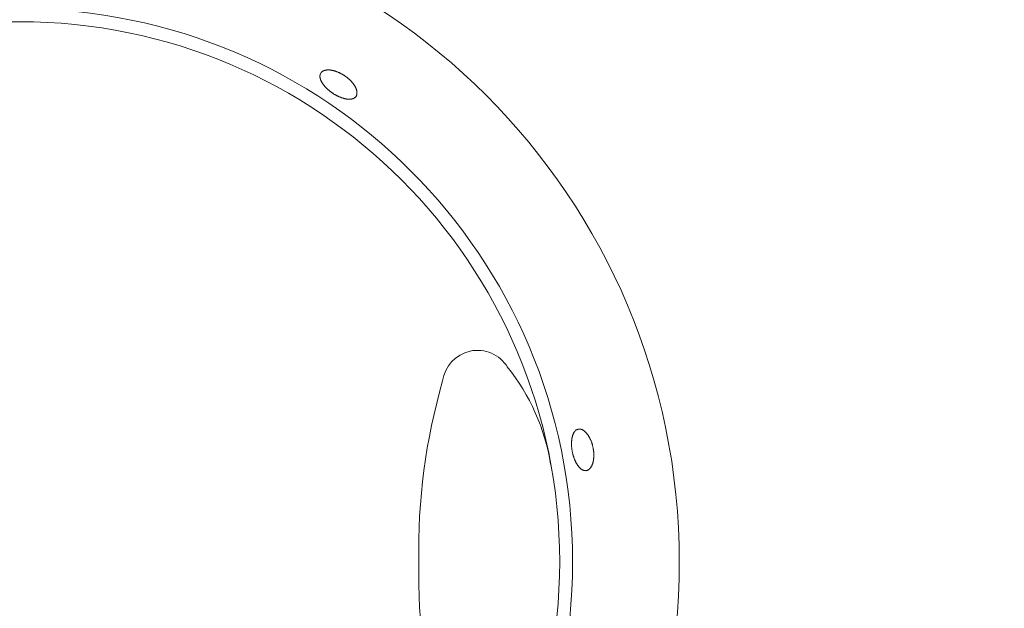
# Model space of a CAD drawing. Header units: inches. Extents: x 382808 to 408593, y -18409 to -9482.
# Tile 22 of 256: x 399253.06 to 399257.26, y -17247.74 to -17245.24. Entities that reach past the tile are written whole.
import ezdxf

# ---------------------------------------------------------------- set-up
doc = ezdxf.new("R2010")
doc.units = ezdxf.units.IN
doc.header["$LTSCALE"] = 2
doc.header["$MEASUREMENT"] = 0
doc.layers.add('!!!LOZAMET_Nr_pióra__9', color=220, linetype='CONTINUOUS', lineweight=0)

msp = doc.modelspace()

# ---------------------------------------------------------------- linework, layer by layer
at = {"layer": '!!!LOZAMET_Nr_pióra__9', "color": 7, "linetype": 'Continuous', "lineweight": 0}
for p, q in [((399254.3565, -17245.4549), (399254.3576, -17245.4544)), ((399254.3576, -17245.4544), (399254.3587, -17245.454)), ((399254.3587, -17245.454), (399254.3599, -17245.4535)), ((399254.3599, -17245.4535), (399254.3611, -17245.4531)), ((399254.3611, -17245.4531), (399254.3624, -17245.4528)), ((399254.3624, -17245.4528), (399254.3636, -17245.4525)), ((399254.3636, -17245.4525), (399254.3649, -17245.4522)), ((399254.3649, -17245.4522), (399254.3663, -17245.4519)), ((399254.3663, -17245.4519), (399254.3677, -17245.4517)), ((399254.3677, -17245.4517), (399254.369, -17245.4515)), ((399254.369, -17245.4515), (399254.3705, -17245.4513)), ((399254.3705, -17245.4513), (399254.3719, -17245.4512)), ((399254.3719, -17245.4512), (399254.3734, -17245.4511)), ((399254.3734, -17245.4511), (399254.3749, -17245.451)), ((399254.3749, -17245.451), (399254.3764, -17245.451)), ((399254.3764, -17245.451), (399254.3779, -17245.451)), ((399254.3779, -17245.451), (399254.3794, -17245.451)), ((399254.3794, -17245.451), (399254.3809, -17245.4511)), ((399254.3809, -17245.4511), (399254.3825, -17245.4512)), ((399254.3825, -17245.4512), (399254.3841, -17245.4513)), ((399254.3841, -17245.4513), (399254.3856, -17245.4515)), ((399254.3856, -17245.4515), (399254.3872, -17245.4517)), ((399254.3872, -17245.4517), (399254.3889, -17245.4519)), ((399254.3889, -17245.4519), (399254.3905, -17245.4522)), ((399254.3905, -17245.4522), (399254.3922, -17245.4524)), ((399254.3922, -17245.4524), (399254.3939, -17245.4528)), ((399254.3939, -17245.4528), (399254.3956, -17245.4531)), ((399254.3956, -17245.4531), (399254.3974, -17245.4535)), ((399254.3974, -17245.4535), (399254.3991, -17245.4539)), ((399254.3991, -17245.4539), (399254.4009, -17245.4544)), ((399254.4009, -17245.4544), (399254.4027, -17245.4549)), ((399254.3417, -17245.4772), (399254.3418, -17245.4762)), ((399254.3417, -17245.4783), (399254.3417, -17245.4772)), ((399254.3418, -17245.4794), (399254.3417, -17245.4783)), ((399254.3418, -17245.4762), (399254.3419, -17245.4752)), ((399254.3418, -17245.4805), (399254.3418, -17245.4794)), ((399254.3419, -17245.4816), (399254.3418, -17245.4805)), ((399254.3419, -17245.4752), (399254.342, -17245.4742)), ((399254.3421, -17245.4827), (399254.3419, -17245.4816)), ((399254.342, -17245.4742), (399254.3423, -17245.4722)), ((399254.3422, -17245.4838), (399254.3421, -17245.4827)), ((399254.3424, -17245.4849), (399254.3422, -17245.4838)), ((399254.3423, -17245.4722), (399254.3427, -17245.4704)), ((399254.3427, -17245.4861), (399254.3424, -17245.4849)), ((399254.3427, -17245.4704), (399254.3433, -17245.4686)), ((399254.343, -17245.4872), (399254.3427, -17245.4861)), ((399254.3433, -17245.4884), (399254.343, -17245.4872)), ((399254.3433, -17245.4686), (399254.344, -17245.4669)), ((399254.3436, -17245.4896), (399254.3433, -17245.4884)), ((399254.344, -17245.4908), (399254.3436, -17245.4896)), ((399254.344, -17245.4669), (399254.3448, -17245.4653)), ((399254.3444, -17245.492), (399254.344, -17245.4908)), ((399254.3448, -17245.4932), (399254.3444, -17245.492)), ((399254.3453, -17245.4944), (399254.3448, -17245.4932)), ((399254.3458, -17245.4956), (399254.3453, -17245.4944)), ((399254.3457, -17245.4638), (399254.3463, -17245.463)), ((399254.3463, -17245.4968), (399254.3458, -17245.4956)), ((399254.3463, -17245.463), (399254.3469, -17245.4622)), ((399254.3469, -17245.498), (399254.3463, -17245.4968)), ((399254.3469, -17245.4622), (399254.3476, -17245.4614)), ((399254.3476, -17245.4614), (399254.3483, -17245.4607)), ((399254.3483, -17245.4607), (399254.349, -17245.4599)), ((399254.349, -17245.4599), (399254.3498, -17245.4592)), ((399254.3498, -17245.4592), (399254.3507, -17245.4585)), ((399254.3507, -17245.4585), (399254.3515, -17245.4578)), ((399254.3515, -17245.4578), (399254.3524, -17245.4572)), ((399254.3524, -17245.4572), (399254.3534, -17245.4566)), ((399254.3534, -17245.4566), (399254.3544, -17245.456)), ((399254.3544, -17245.456), (399254.3554, -17245.4554)), ((399254.3554, -17245.4554), (399254.3565, -17245.4549)), ((399254.4027, -17245.4549), (399254.4045, -17245.4554)), ((399254.4045, -17245.4554), (399254.4064, -17245.456)), ((399254.4064, -17245.456), (399254.4082, -17245.4566)), ((399254.4082, -17245.4566), (399254.41, -17245.4572)), ((399254.41, -17245.4572), (399254.4119, -17245.4578)), ((399254.4119, -17245.4578), (399254.4137, -17245.4585)), ((399254.4137, -17245.4585), (399254.4156, -17245.4592)), ((399254.4156, -17245.4592), (399254.4175, -17245.46)), ((399254.4175, -17245.46), (399254.4193, -17245.4608)), ((399254.4193, -17245.4608), (399254.4212, -17245.4616)), ((399254.4212, -17245.4616), (399254.423, -17245.4624)), ((399254.423, -17245.4624), (399254.4249, -17245.4633)), ((399254.4249, -17245.4633), (399254.4268, -17245.4642)), ((399254.4268, -17245.4642), (399254.4286, -17245.4651)), ((399254.4286, -17245.4651), (399254.4304, -17245.466)), ((399254.4304, -17245.466), (399254.4322, -17245.467)), ((399254.4322, -17245.467), (399254.4341, -17245.468)), ((399254.4341, -17245.468), (399254.4359, -17245.469)), ((399254.4359, -17245.469), (399254.4376, -17245.47)), ((399254.4376, -17245.47), (399254.4394, -17245.471)), ((399254.4394, -17245.471), (399254.4411, -17245.4721)), ((399254.4411, -17245.4721), (399254.4429, -17245.4732)), ((399254.4429, -17245.4732), (399254.4445, -17245.4743)), ((399254.4445, -17245.4743), (399254.4462, -17245.4754)), ((399254.4462, -17245.4754), (399254.4479, -17245.4765)), ((399254.4479, -17245.4765), (399254.4495, -17245.4776)), ((399254.4495, -17245.4776), (399254.4512, -17245.4788)), ((399254.4512, -17245.4788), (399254.4528, -17245.48)), ((399254.4528, -17245.48), (399254.4545, -17245.4812)), ((399254.4545, -17245.4812), (399254.4561, -17245.4825)), ((399254.4561, -17245.4825), (399254.4577, -17245.4838)), ((399254.4577, -17245.4838), (399254.4593, -17245.4851)), ((399254.4593, -17245.4851), (399254.4609, -17245.4864)), ((399254.4609, -17245.4864), (399254.4625, -17245.4877)), ((399254.4625, -17245.4877), (399254.464, -17245.4891)), ((399254.464, -17245.4891), (399254.4655, -17245.4904)), ((399254.4655, -17245.4904), (399254.4671, -17245.4918)), ((399254.4671, -17245.4918), (399254.4685, -17245.4932)), ((399254.4685, -17245.4932), (399254.47, -17245.4946)), ((399254.47, -17245.4946), (399254.4714, -17245.496)), ((399254.4714, -17245.496), (399254.4728, -17245.4975)), ((399254.3475, -17245.4992), (399254.3469, -17245.498)), ((399254.3481, -17245.5004), (399254.3475, -17245.4992)), ((399254.3487, -17245.5016), (399254.3481, -17245.5004)), ((399254.3494, -17245.5028), (399254.3487, -17245.5016)), ((399254.3501, -17245.5041), (399254.3494, -17245.5028)), ((399254.3508, -17245.5053), (399254.3501, -17245.5041)), ((399254.3515, -17245.5065), (399254.3508, -17245.5053)), ((399254.3523, -17245.5077), (399254.3515, -17245.5065)), ((399254.3531, -17245.5089), (399254.3523, -17245.5077)), ((399254.354, -17245.5101), (399254.3531, -17245.5089)), ((399254.3549, -17245.5114), (399254.354, -17245.5101)), ((399254.3558, -17245.5126), (399254.3549, -17245.5114)), ((399254.3567, -17245.5139), (399254.3558, -17245.5126)), ((399254.3577, -17245.5152), (399254.3567, -17245.5139)), ((399254.3587, -17245.5164), (399254.3577, -17245.5152)), ((399254.3597, -17245.5177), (399254.3587, -17245.5164)), ((399254.3607, -17245.519), (399254.3597, -17245.5177)), ((399254.3618, -17245.5202), (399254.3607, -17245.519)), ((399254.3629, -17245.5215), (399254.3618, -17245.5202)), ((399254.3641, -17245.5228), (399254.3629, -17245.5215)), ((399254.3652, -17245.5241), (399254.3641, -17245.5228)), ((399254.3664, -17245.5253), (399254.3652, -17245.5241)), ((399254.3676, -17245.5266), (399254.3664, -17245.5253)), ((399254.3689, -17245.5278), (399254.3676, -17245.5266)), ((399254.3701, -17245.5291), (399254.3689, -17245.5278)), ((399254.3714, -17245.5303), (399254.3701, -17245.5291)), ((399254.3727, -17245.5316), (399254.3714, -17245.5303)), ((399254.374, -17245.5328), (399254.3727, -17245.5316)), ((399254.3754, -17245.534), (399254.374, -17245.5328)), ((399254.3767, -17245.5352), (399254.3754, -17245.534)), ((399254.3781, -17245.5364), (399254.3767, -17245.5352)), ((399254.3795, -17245.5376), (399254.3781, -17245.5364)), ((399254.3809, -17245.5388), (399254.3795, -17245.5376)), ((399254.4728, -17245.4975), (399254.4742, -17245.4989)), ((399254.4742, -17245.4989), (399254.4756, -17245.5004)), ((399254.4756, -17245.5004), (399254.4769, -17245.5018)), ((399254.4769, -17245.5018), (399254.4782, -17245.5033)), ((399254.4782, -17245.5033), (399254.4794, -17245.5048)), ((399254.4794, -17245.5048), (399254.4806, -17245.5062)), ((399254.4806, -17245.5062), (399254.4818, -17245.5077)), ((399254.4818, -17245.5077), (399254.4829, -17245.5092)), ((399254.4829, -17245.5092), (399254.484, -17245.5107)), ((399254.484, -17245.5107), (399254.4851, -17245.5121)), ((399254.4851, -17245.5121), (399254.4861, -17245.5136)), ((399254.4861, -17245.5136), (399254.4871, -17245.515)), ((399254.4871, -17245.515), (399254.4881, -17245.5165)), ((399254.4881, -17245.5165), (399254.489, -17245.5179)), ((399254.489, -17245.5179), (399254.4899, -17245.5194)), ((399254.4899, -17245.5194), (399254.4907, -17245.5208)), ((399254.4907, -17245.5208), (399254.4915, -17245.5222)), ((399254.4915, -17245.5222), (399254.4922, -17245.5236)), ((399254.4922, -17245.5236), (399254.493, -17245.525)), ((399254.493, -17245.525), (399254.4936, -17245.5264)), ((399254.4936, -17245.5264), (399254.4943, -17245.5278)), ((399254.4943, -17245.5278), (399254.4949, -17245.5292)), ((399254.4949, -17245.5292), (399254.4955, -17245.5306)), ((399254.4955, -17245.5306), (399254.496, -17245.532)), ((399254.496, -17245.532), (399254.4965, -17245.5334)), ((399254.4965, -17245.5334), (399254.497, -17245.5348)), ((399254.497, -17245.5348), (399254.4975, -17245.5361)), ((399254.4975, -17245.5361), (399254.4978, -17245.5375)), ((399254.4978, -17245.5375), (399254.4982, -17245.5389)), ((399254.3823, -17245.5399), (399254.3809, -17245.5388)), ((399254.3838, -17245.5411), (399254.3823, -17245.5399)), ((399254.3852, -17245.5422), (399254.3838, -17245.5411)), ((399254.3867, -17245.5433), (399254.3852, -17245.5422)), ((399254.3881, -17245.5444), (399254.3867, -17245.5433)), ((399254.3896, -17245.5455), (399254.3881, -17245.5444)), ((399254.391, -17245.5466), (399254.3896, -17245.5455)), ((399254.3925, -17245.5476), (399254.391, -17245.5466)), ((399254.394, -17245.5487), (399254.3925, -17245.5476)), ((399254.3955, -17245.5497), (399254.394, -17245.5487)), ((399254.3969, -17245.5507), (399254.3955, -17245.5497)), ((399254.3984, -17245.5516), (399254.3969, -17245.5507)), ((399254.3999, -17245.5526), (399254.3984, -17245.5516)), ((399254.4015, -17245.5536), (399254.3999, -17245.5526)), ((399254.403, -17245.5545), (399254.4015, -17245.5536)), ((399254.4046, -17245.5555), (399254.403, -17245.5545)), ((399254.4061, -17245.5564), (399254.4046, -17245.5555)), ((399254.4077, -17245.5573), (399254.4061, -17245.5564)), ((399254.4093, -17245.5582), (399254.4077, -17245.5573)), ((399254.4109, -17245.5591), (399254.4093, -17245.5582)), ((399254.4126, -17245.5599), (399254.4109, -17245.5591)), ((399254.4142, -17245.5608), (399254.4126, -17245.5599)), ((399254.4158, -17245.5616), (399254.4142, -17245.5608)), ((399254.4174, -17245.5624), (399254.4158, -17245.5616)), ((399254.4191, -17245.5632), (399254.4174, -17245.5624)), ((399254.4207, -17245.564), (399254.4191, -17245.5632)), ((399254.4224, -17245.5648), (399254.4207, -17245.564)), ((399254.424, -17245.5655), (399254.4224, -17245.5648)), ((399254.4256, -17245.5662), (399254.424, -17245.5655)), ((399254.4273, -17245.5669), (399254.4256, -17245.5662)), ((399254.4289, -17245.5676), (399254.4273, -17245.5669)), ((399254.4305, -17245.5682), (399254.4289, -17245.5676)), ((399254.4322, -17245.5688), (399254.4305, -17245.5682)), ((399254.4338, -17245.5694), (399254.4322, -17245.5688)), ((399254.4354, -17245.57), (399254.4338, -17245.5694)), ((399254.437, -17245.5705), (399254.4354, -17245.57)), ((399254.4386, -17245.571), (399254.437, -17245.5705)), ((399254.4402, -17245.5715), (399254.4386, -17245.571)), ((399254.4417, -17245.572), (399254.4402, -17245.5715)), ((399254.4433, -17245.5724), (399254.4417, -17245.572)), ((399254.4448, -17245.5728), (399254.4433, -17245.5724)), ((399254.4463, -17245.5732), (399254.4448, -17245.5728)), ((399254.4478, -17245.5736), (399254.4463, -17245.5732)), ((399254.4493, -17245.5739), (399254.4478, -17245.5736)), ((399254.4508, -17245.5742), (399254.4493, -17245.5739)), ((399254.4522, -17245.5745), (399254.4508, -17245.5742)), ((399254.4537, -17245.5747), (399254.4522, -17245.5745)), ((399254.4551, -17245.575), (399254.4537, -17245.5747)), ((399254.4565, -17245.5752), (399254.4551, -17245.575)), ((399254.4578, -17245.5753), (399254.4565, -17245.5752)), ((399254.4592, -17245.5755), (399254.4578, -17245.5753)), ((399254.4606, -17245.5756), (399254.4592, -17245.5755)), ((399254.4619, -17245.5757), (399254.4606, -17245.5756)), ((399254.4633, -17245.5758), (399254.4619, -17245.5757)), ((399254.4646, -17245.5759), (399254.4633, -17245.5758)), ((399254.4659, -17245.5759), (399254.4646, -17245.5759)), ((399254.4672, -17245.5759), (399254.4659, -17245.5759)), ((399254.4685, -17245.5759), (399254.4672, -17245.5759)), ((399254.4698, -17245.5758), (399254.4685, -17245.5759)), ((399254.4711, -17245.5757), (399254.4698, -17245.5758)), ((399254.4723, -17245.5756), (399254.4711, -17245.5757)), ((399254.4735, -17245.5755), (399254.4723, -17245.5756)), ((399254.4747, -17245.5754), (399254.4735, -17245.5755)), ((399254.4759, -17245.5752), (399254.4747, -17245.5754)), ((399254.4771, -17245.5749), (399254.4759, -17245.5752)), ((399254.4782, -17245.5747), (399254.4771, -17245.5749)), ((399254.4793, -17245.5744), (399254.4782, -17245.5747)), ((399254.4804, -17245.5741), (399254.4793, -17245.5744)), ((399254.4814, -17245.5738), (399254.4804, -17245.5741)), ((399254.4825, -17245.5735), (399254.4814, -17245.5738)), ((399254.4835, -17245.5731), (399254.4825, -17245.5735)), ((399254.4844, -17245.5727), (399254.4835, -17245.5731)), ((399254.4854, -17245.5722), (399254.4844, -17245.5727)), ((399254.4863, -17245.5718), (399254.4854, -17245.5722)), ((399254.4872, -17245.5713), (399254.4863, -17245.5718)), ((399254.4889, -17245.5702), (399254.4872, -17245.5713)), ((399254.4904, -17245.5691), (399254.4889, -17245.5702)), ((399254.4919, -17245.5679), (399254.4904, -17245.5691)), ((399254.4932, -17245.5666), (399254.4919, -17245.5679)), ((399254.4943, -17245.5653), (399254.4932, -17245.5666)), ((399254.4954, -17245.5638), (399254.4943, -17245.5653)), ((399254.4959, -17245.563), (399254.4954, -17245.5638)), ((399254.4964, -17245.5621), (399254.4959, -17245.563)), ((399254.4969, -17245.5612), (399254.4964, -17245.5621)), ((399254.4973, -17245.5602), (399254.4969, -17245.5612)), ((399254.4977, -17245.5592), (399254.4973, -17245.5602)), ((399254.4981, -17245.5582), (399254.4977, -17245.5592)), ((399254.4984, -17245.5572), (399254.4981, -17245.5582)), ((399254.4982, -17245.5389), (399254.4985, -17245.5402)), ((399254.4987, -17245.5561), (399254.4984, -17245.5572)), ((399254.4985, -17245.5402), (399254.4988, -17245.5416)), ((399254.4989, -17245.555), (399254.4987, -17245.5561)), ((399254.4988, -17245.5416), (399254.499, -17245.5429)), ((399254.4991, -17245.5539), (399254.4989, -17245.555)), ((399254.499, -17245.5429), (399254.4992, -17245.5442)), ((399254.4993, -17245.5528), (399254.4991, -17245.5539)), ((399254.4992, -17245.5442), (399254.4994, -17245.5455)), ((399254.4994, -17245.5516), (399254.4993, -17245.5528)), ((399254.4994, -17245.5455), (399254.4995, -17245.5468)), ((399254.4995, -17245.5504), (399254.4994, -17245.5516)), ((399254.4995, -17245.5468), (399254.4995, -17245.548)), ((399254.4995, -17245.548), (399254.4995, -17245.5492)), ((399254.4995, -17245.5492), (399254.4995, -17245.5504)), ((399255.4183, -17247.007), (399255.4188, -17247.0057)), ((399255.4188, -17247.0057), (399255.4192, -17247.0045)), ((399255.4192, -17247.0045), (399255.4197, -17247.0032)), ((399255.4197, -17247.0032), (399255.4202, -17247.002)), ((399255.4202, -17247.002), (399255.4207, -17247.0008)), ((399255.4207, -17247.0008), (399255.4213, -17246.9997)), ((399255.4213, -17246.9997), (399255.4218, -17246.9985)), ((399255.4218, -17246.9985), (399255.4224, -17246.9974)), ((399255.4224, -17246.9974), (399255.423, -17246.9964)), ((399255.423, -17246.9964), (399255.4236, -17246.9953)), ((399255.4236, -17246.9953), (399255.4242, -17246.9943)), ((399255.4242, -17246.9943), (399255.4249, -17246.9933)), ((399255.4249, -17246.9933), (399255.4255, -17246.9924)), ((399255.4255, -17246.9924), (399255.4262, -17246.9914)), ((399255.4262, -17246.9914), (399255.4269, -17246.9906)), ((399255.4269, -17246.9906), (399255.4276, -17246.9897)), ((399255.4276, -17246.9897), (399255.4283, -17246.9889)), ((399255.4283, -17246.9889), (399255.4291, -17246.9881)), ((399255.4291, -17246.9881), (399255.4298, -17246.9874)), ((399255.4298, -17246.9874), (399255.4306, -17246.9867)), ((399255.4306, -17246.9867), (399255.4313, -17246.986)), ((399255.4313, -17246.986), (399255.4321, -17246.9854)), ((399255.4321, -17246.9854), (399255.4337, -17246.9842)), ((399255.4337, -17246.9842), (399255.4354, -17246.9832)), ((399255.4354, -17246.9832), (399255.437, -17246.9824)), ((399255.437, -17246.9824), (399255.4387, -17246.9817)), ((399255.4387, -17246.9817), (399255.4404, -17246.9811)), ((399255.4421, -17246.9807), (399255.4431, -17246.9805)), ((399255.4431, -17246.9805), (399255.4441, -17246.9804)), ((399255.4441, -17246.9804), (399255.4451, -17246.9803)), ((399255.4451, -17246.9803), (399255.4462, -17246.9803)), ((399255.4462, -17246.9803), (399255.4472, -17246.9803)), ((399255.4472, -17246.9803), (399255.4483, -17246.9803)), ((399255.4483, -17246.9803), (399255.4494, -17246.9804)), ((399255.4494, -17246.9804), (399255.4505, -17246.9806)), ((399255.4505, -17246.9806), (399255.4515, -17246.9808)), ((399255.4515, -17246.9808), (399255.4527, -17246.981)), ((399255.4527, -17246.981), (399255.4538, -17246.9813)), ((399255.4538, -17246.9813), (399255.4549, -17246.9816)), ((399255.4549, -17246.9816), (399255.456, -17246.982)), ((399255.456, -17246.982), (399255.4571, -17246.9825)), ((399255.4571, -17246.9825), (399255.4583, -17246.9829)), ((399255.4583, -17246.9829), (399255.4594, -17246.9835)), ((399255.4594, -17246.9835), (399255.4605, -17246.984)), ((399255.4605, -17246.984), (399255.4617, -17246.9847)), ((399255.4617, -17246.9847), (399255.4628, -17246.9853)), ((399255.4628, -17246.9853), (399255.464, -17246.9861)), ((399255.464, -17246.9861), (399255.4651, -17246.9868)), ((399255.4651, -17246.9868), (399255.4662, -17246.9876)), ((399255.4662, -17246.9876), (399255.4673, -17246.9885)), ((399255.4673, -17246.9885), (399255.4685, -17246.9894)), ((399255.4685, -17246.9894), (399255.4696, -17246.9903)), ((399255.4696, -17246.9903), (399255.4707, -17246.9913)), ((399255.4707, -17246.9913), (399255.4718, -17246.9923)), ((399255.4718, -17246.9923), (399255.4728, -17246.9933)), ((399255.4728, -17246.9933), (399255.4739, -17246.9944)), ((399255.4739, -17246.9944), (399255.475, -17246.9955)), ((399255.475, -17246.9955), (399255.476, -17246.9966)), ((399255.476, -17246.9966), (399255.4771, -17246.9978)), ((399255.4771, -17246.9978), (399255.4781, -17246.999)), ((399255.4781, -17246.999), (399255.4791, -17247.0002)), ((399255.4791, -17247.0002), (399255.4801, -17247.0015)), ((399255.4801, -17247.0015), (399255.4811, -17247.0028)), ((399255.4811, -17247.0028), (399255.482, -17247.0041)), ((399255.482, -17247.0041), (399255.483, -17247.0055)), ((399255.483, -17247.0055), (399255.484, -17247.007)), ((399255.4132, -17247.0406), (399255.4133, -17247.0388)), ((399255.4132, -17247.0423), (399255.4132, -17247.0406)), ((399255.4132, -17247.0441), (399255.4132, -17247.0423)), ((399255.4132, -17247.0459), (399255.4132, -17247.0441)), ((399255.4133, -17247.0477), (399255.4132, -17247.0459)), ((399255.4133, -17247.0371), (399255.4134, -17247.0354)), ((399255.4133, -17247.0388), (399255.4133, -17247.0371)), ((399255.4134, -17247.0495), (399255.4133, -17247.0477)), ((399255.4134, -17247.0354), (399255.4135, -17247.0337)), ((399255.4135, -17247.0337), (399255.4136, -17247.032)), ((399255.4136, -17247.032), (399255.4137, -17247.0303)), ((399255.4137, -17247.0303), (399255.4139, -17247.0287)), ((399255.4139, -17247.0287), (399255.4141, -17247.0271)), ((399255.4141, -17247.0271), (399255.4143, -17247.0255)), ((399255.4143, -17247.0255), (399255.4145, -17247.0239)), ((399255.4145, -17247.0239), (399255.4147, -17247.0223)), ((399255.4147, -17247.0223), (399255.4149, -17247.0208)), ((399255.4149, -17247.0208), (399255.4152, -17247.0193)), ((399255.4152, -17247.0193), (399255.4155, -17247.0178)), ((399255.4155, -17247.0178), (399255.4158, -17247.0164)), ((399255.4158, -17247.0164), (399255.4161, -17247.015)), ((399255.4161, -17247.015), (399255.4164, -17247.0136)), ((399255.4164, -17247.0136), (399255.4168, -17247.0122)), ((399255.4168, -17247.0122), (399255.4171, -17247.0109)), ((399255.4171, -17247.0109), (399255.4175, -17247.0096)), ((399255.4175, -17247.0096), (399255.4179, -17247.0083)), ((399255.4179, -17247.0083), (399255.4183, -17247.007)), ((399255.484, -17247.007), (399255.485, -17247.0084)), ((399255.485, -17247.0084), (399255.4859, -17247.01)), ((399255.4859, -17247.01), (399255.4869, -17247.0115)), ((399255.4869, -17247.0115), (399255.4878, -17247.0131)), ((399255.4878, -17247.0131), (399255.4887, -17247.0147)), ((399255.4887, -17247.0147), (399255.4896, -17247.0163)), ((399255.4896, -17247.0163), (399255.4905, -17247.018)), ((399255.4905, -17247.018), (399255.4914, -17247.0197)), ((399255.4914, -17247.0197), (399255.4923, -17247.0215)), ((399255.4923, -17247.0215), (399255.4931, -17247.0233)), ((399255.4931, -17247.0233), (399255.494, -17247.0251)), ((399255.494, -17247.0251), (399255.4948, -17247.0269)), ((399255.4948, -17247.0269), (399255.4956, -17247.0287)), ((399255.4956, -17247.0287), (399255.4963, -17247.0306)), ((399255.4963, -17247.0306), (399255.4971, -17247.0325)), ((399255.4971, -17247.0325), (399255.4978, -17247.0344)), ((399255.4978, -17247.0344), (399255.4985, -17247.0363)), ((399255.4985, -17247.0363), (399255.4992, -17247.0382)), ((399255.4992, -17247.0382), (399255.4998, -17247.0402)), ((399255.4998, -17247.0402), (399255.5005, -17247.0422)), ((399255.5005, -17247.0422), (399255.5011, -17247.0441)), ((399255.5011, -17247.0441), (399255.5016, -17247.0461)), ((399255.5016, -17247.0461), (399255.5022, -17247.0481)), ((399255.5022, -17247.0481), (399255.5027, -17247.0501)), ((399255.4134, -17247.0513), (399255.4134, -17247.0495)), ((399255.4136, -17247.0531), (399255.4134, -17247.0513)), ((399255.4137, -17247.055), (399255.4136, -17247.0531)), ((399255.4138, -17247.0568), (399255.4137, -17247.055)), ((399255.414, -17247.0586), (399255.4138, -17247.0568)), ((399255.4142, -17247.0604), (399255.414, -17247.0586)), ((399255.4144, -17247.0623), (399255.4142, -17247.0604)), ((399255.4146, -17247.0641), (399255.4144, -17247.0623)), ((399255.4148, -17247.0659), (399255.4146, -17247.0641)), ((399255.4151, -17247.0677), (399255.4148, -17247.0659)), ((399255.4153, -17247.0695), (399255.4151, -17247.0677)), ((399255.4156, -17247.0713), (399255.4153, -17247.0695)), ((399255.4159, -17247.0731), (399255.4156, -17247.0713)), ((399255.4162, -17247.0748), (399255.4159, -17247.0731)), ((399255.4166, -17247.0766), (399255.4162, -17247.0748)), ((399255.4169, -17247.0783), (399255.4166, -17247.0766)), ((399255.4173, -17247.0801), (399255.4169, -17247.0783)), ((399255.4177, -17247.0818), (399255.4173, -17247.0801)), ((399255.4181, -17247.0836), (399255.4177, -17247.0818)), ((399255.4185, -17247.0854), (399255.4181, -17247.0836)), ((399255.4189, -17247.0871), (399255.4185, -17247.0854)), ((399255.4194, -17247.0889), (399255.4189, -17247.0871)), ((399255.4199, -17247.0907), (399255.4194, -17247.0889)), ((399255.5027, -17247.0501), (399255.5032, -17247.052)), ((399255.5032, -17247.052), (399255.5037, -17247.054)), ((399255.5037, -17247.054), (399255.5042, -17247.056)), ((399255.5042, -17247.056), (399255.5046, -17247.058)), ((399255.5046, -17247.058), (399255.505, -17247.0599)), ((399255.505, -17247.0599), (399255.5054, -17247.0619)), ((399255.5054, -17247.0619), (399255.5058, -17247.0639)), ((399255.5058, -17247.0639), (399255.5061, -17247.0659)), ((399255.5061, -17247.0659), (399255.5064, -17247.0679)), ((399255.5064, -17247.0679), (399255.5067, -17247.0699)), ((399255.5067, -17247.0699), (399255.507, -17247.072)), ((399255.507, -17247.072), (399255.5072, -17247.074)), ((399255.5072, -17247.074), (399255.5074, -17247.076)), ((399255.5074, -17247.076), (399255.5076, -17247.0781)), ((399255.5076, -17247.0781), (399255.5078, -17247.0801)), ((399255.5078, -17247.0801), (399255.5079, -17247.0822)), ((399255.5079, -17247.0822), (399255.508, -17247.0842)), ((399255.508, -17247.0842), (399255.5081, -17247.0863)), ((399255.5081, -17247.0863), (399255.5082, -17247.0883)), ((399255.5082, -17247.0883), (399255.5082, -17247.0904)), ((399255.5082, -17247.0904), (399255.5082, -17247.0924)), ((399255.4204, -17247.0924), (399255.4199, -17247.0907)), ((399255.4209, -17247.0942), (399255.4204, -17247.0924)), ((399255.4214, -17247.0959), (399255.4209, -17247.0942)), ((399255.422, -17247.0977), (399255.4214, -17247.0959)), ((399255.4225, -17247.0994), (399255.422, -17247.0977)), ((399255.4231, -17247.1012), (399255.4225, -17247.0994)), ((399255.4237, -17247.1029), (399255.4231, -17247.1012)), ((399255.4243, -17247.1046), (399255.4237, -17247.1029)), ((399255.4249, -17247.1063), (399255.4243, -17247.1046)), ((399255.4256, -17247.108), (399255.4249, -17247.1063)), ((399255.4262, -17247.1096), (399255.4256, -17247.108)), ((399255.4269, -17247.1113), (399255.4262, -17247.1096)), ((399255.4276, -17247.1129), (399255.4269, -17247.1113)), ((399255.4283, -17247.1145), (399255.4276, -17247.1129)), ((399255.429, -17247.1161), (399255.4283, -17247.1145)), ((399255.4297, -17247.1176), (399255.429, -17247.1161)), ((399255.4305, -17247.1192), (399255.4297, -17247.1176)), ((399255.4312, -17247.1207), (399255.4305, -17247.1192)), ((399255.432, -17247.1222), (399255.4312, -17247.1207)), ((399255.4328, -17247.1236), (399255.432, -17247.1222)), ((399255.4335, -17247.1251), (399255.4328, -17247.1236)), ((399255.4343, -17247.1265), (399255.4335, -17247.1251)), ((399255.4351, -17247.1279), (399255.4343, -17247.1265)), ((399255.4359, -17247.1292), (399255.4351, -17247.1279)), ((399255.4367, -17247.1305), (399255.4359, -17247.1292)), ((399255.4375, -17247.1318), (399255.4367, -17247.1305)), ((399255.4384, -17247.1331), (399255.4375, -17247.1318)), ((399255.5019, -17247.131), (399255.5014, -17247.1324)), ((399255.5025, -17247.1295), (399255.5019, -17247.131)), ((399255.503, -17247.1281), (399255.5025, -17247.1295)), ((399255.5035, -17247.1266), (399255.503, -17247.1281)), ((399255.5039, -17247.125), (399255.5035, -17247.1266)), ((399255.5044, -17247.1235), (399255.5039, -17247.125)), ((399255.5048, -17247.1219), (399255.5044, -17247.1235)), ((399255.5052, -17247.1203), (399255.5048, -17247.1219)), ((399255.5055, -17247.1186), (399255.5052, -17247.1203)), ((399255.5059, -17247.1169), (399255.5055, -17247.1186)), ((399255.5062, -17247.1152), (399255.5059, -17247.1169)), ((399255.5065, -17247.1134), (399255.5062, -17247.1152)), ((399255.5068, -17247.1116), (399255.5065, -17247.1134)), ((399255.5071, -17247.1098), (399255.5068, -17247.1116)), ((399255.5073, -17247.108), (399255.5071, -17247.1098)), ((399255.5075, -17247.1061), (399255.5073, -17247.108)), ((399255.5077, -17247.1042), (399255.5075, -17247.1061)), ((399255.5078, -17247.1023), (399255.5077, -17247.1042)), ((399255.508, -17247.1003), (399255.5078, -17247.1023)), ((399255.5081, -17247.0984), (399255.508, -17247.1003)), ((399255.5082, -17247.0964), (399255.5081, -17247.0984)), ((399255.5082, -17247.0924), (399255.5082, -17247.0944)), ((399255.5082, -17247.0944), (399255.5082, -17247.0964)), ((399255.4392, -17247.1343), (399255.4384, -17247.1331)), ((399255.44, -17247.1355), (399255.4392, -17247.1343)), ((399255.4408, -17247.1366), (399255.44, -17247.1355)), ((399255.4417, -17247.1377), (399255.4408, -17247.1366)), ((399255.4425, -17247.1388), (399255.4417, -17247.1377)), ((399255.4434, -17247.1399), (399255.4425, -17247.1388)), ((399255.4443, -17247.141), (399255.4434, -17247.1399)), ((399255.4451, -17247.142), (399255.4443, -17247.141)), ((399255.446, -17247.143), (399255.4451, -17247.142)), ((399255.4469, -17247.144), (399255.446, -17247.143)), ((399255.4479, -17247.145), (399255.4469, -17247.144)), ((399255.4488, -17247.1459), (399255.4479, -17247.145)), ((399255.4497, -17247.1468), (399255.4488, -17247.1459)), ((399255.4507, -17247.1476), (399255.4497, -17247.1468)), ((399255.4516, -17247.1485), (399255.4507, -17247.1476)), ((399255.4526, -17247.1493), (399255.4516, -17247.1485)), ((399255.4535, -17247.1501), (399255.4526, -17247.1493)), ((399255.4545, -17247.1508), (399255.4535, -17247.1501)), ((399255.4554, -17247.1515), (399255.4545, -17247.1508)), ((399255.4564, -17247.1522), (399255.4554, -17247.1515)), ((399255.4574, -17247.1528), (399255.4564, -17247.1522)), ((399255.4584, -17247.1534), (399255.4574, -17247.1528)), ((399255.4593, -17247.1539), (399255.4584, -17247.1534)), ((399255.4603, -17247.1545), (399255.4593, -17247.1539)), ((399255.4613, -17247.1549), (399255.4603, -17247.1545)), ((399255.4623, -17247.1554), (399255.4613, -17247.1549)), ((399255.4632, -17247.1558), (399255.4623, -17247.1554)), ((399255.4642, -17247.1561), (399255.4632, -17247.1558)), ((399255.4652, -17247.1564), (399255.4642, -17247.1561)), ((399255.4662, -17247.1567), (399255.4652, -17247.1564)), ((399255.4681, -17247.1572), (399255.4662, -17247.1567)), ((399255.47, -17247.1575), (399255.4681, -17247.1572)), ((399255.4718, -17247.1576), (399255.47, -17247.1575)), ((399255.4737, -17247.1577), (399255.4718, -17247.1576)), ((399255.4755, -17247.1575), (399255.4737, -17247.1577)), ((399255.4772, -17247.1572), (399255.4755, -17247.1575)), ((399255.4782, -17247.157), (399255.4772, -17247.1572)), ((399255.4792, -17247.1568), (399255.4782, -17247.157)), ((399255.4802, -17247.1564), (399255.4792, -17247.1568)), ((399255.4812, -17247.1561), (399255.4802, -17247.1564)), ((399255.4821, -17247.1557), (399255.4812, -17247.1561)), ((399255.4831, -17247.1552), (399255.4821, -17247.1557)), ((399255.484, -17247.1547), (399255.4831, -17247.1552)), ((399255.485, -17247.1541), (399255.484, -17247.1547)), ((399255.4859, -17247.1535), (399255.485, -17247.1541)), ((399255.4869, -17247.1529), (399255.4859, -17247.1535)), ((399255.4878, -17247.1522), (399255.4869, -17247.1529)), ((399255.4887, -17247.1515), (399255.4878, -17247.1522)), ((399255.4896, -17247.1507), (399255.4887, -17247.1515)), ((399255.4905, -17247.1499), (399255.4896, -17247.1507)), ((399255.4913, -17247.149), (399255.4905, -17247.1499)), ((399255.4922, -17247.1481), (399255.4913, -17247.149)), ((399255.493, -17247.1471), (399255.4922, -17247.1481)), ((399255.4938, -17247.1461), (399255.493, -17247.1471)), ((399255.4946, -17247.145), (399255.4938, -17247.1461)), ((399255.4954, -17247.1439), (399255.4946, -17247.145)), ((399255.4961, -17247.1428), (399255.4954, -17247.1439)), ((399255.4969, -17247.1416), (399255.4961, -17247.1428)), ((399255.4976, -17247.1404), (399255.4969, -17247.1416)), ((399255.4983, -17247.1391), (399255.4976, -17247.1404)), ((399255.4989, -17247.1378), (399255.4983, -17247.1391)), ((399255.4996, -17247.1365), (399255.4989, -17247.1378)), ((399255.5002, -17247.1352), (399255.4996, -17247.1365)), ((399255.5008, -17247.1338), (399255.5002, -17247.1352)), ((399255.5014, -17247.1324), (399255.5008, -17247.1338))]:
    msp.add_line(p, q, dxfattribs=at)
for radius in [2.8094, 2.355, 2.3]:
    msp.add_circle((399253.0629, -17247.5457), radius, dxfattribs=at)
for centre, radius, start, end in [((399253.0629, -17247.5457), 6.25, 2.82684, 87.15951), ((399253.0629, -17247.5457), 5.15, 2.8496, 87.1504), ((399255.0129, -17246.7953), 0.15, 31.4443, 172.5063), ((399254.4498, -17247.2709), 0.8856, 9.1538, 38.8158), ((399257.3579, -17247.4954), 2.5955, 163.9024, 181.1102), ((399257.3579, -17247.596), 2.5955, 178.8898, 196.0976)]:
    msp.add_arc(centre, radius, start, end, dxfattribs=at)

doc.saveas('drawing.dxf')
